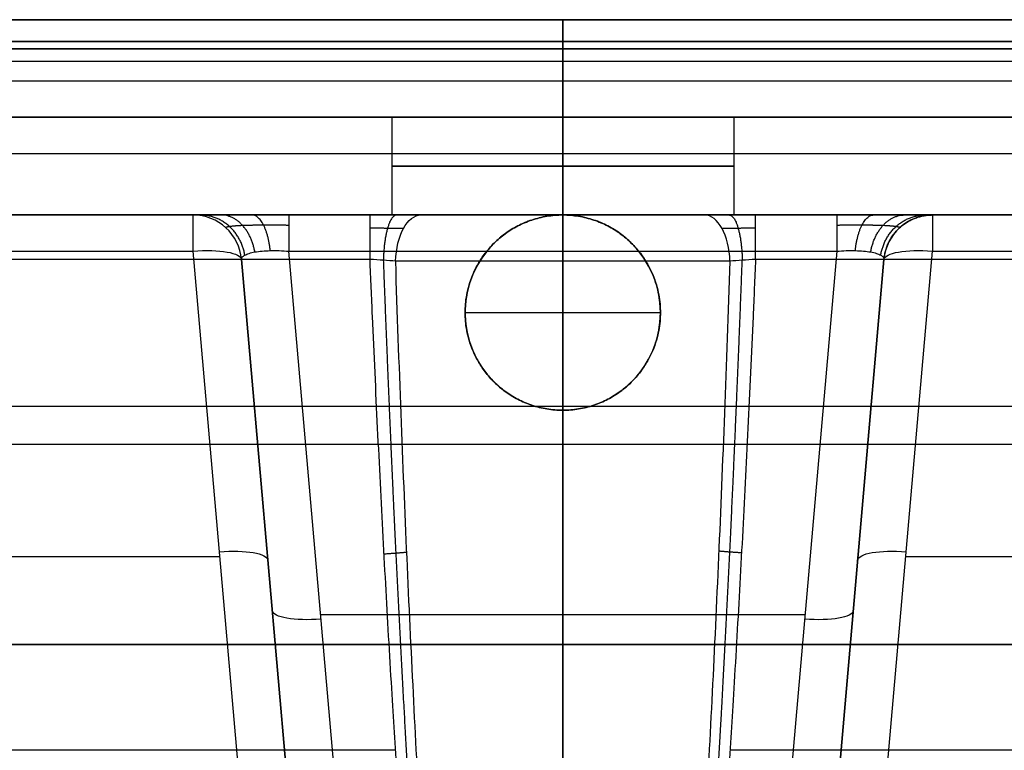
# Model space of a CAD drawing. Header units: millimetres. Extents: x -605 to 605, y -150 to 0.
# Tile 35 of 38: x -56 to 45, y -75 to 0. Entities that reach past the tile are written whole.
import ezdxf

# ---------------------------------------------------------------- set-up
doc = ezdxf.new("R2010")
doc.units = ezdxf.units.MM
doc.header["$MEASUREMENT"] = 0
doc.layers.add('Default', color=7, linetype='Continuous', true_color=0x000000)

msp = doc.modelspace()

# ---------------------------------------------------------------- linework, layer by layer
at = {"layer": 'Default'}
for p, q in [((0, 0, -289), (0, 0, -288.3)), ((0, 0, 164.3), (0, 0, 165)), ((0, -2.22, 161.4), (0, -76.93, 141.39)), ((0, -6.29, -284.31), (0, -2.22, -285.4)), ((0, -125, -292), (0, -3, -292)), ((0, -125, 168), (0, -3, 168)), ((-593.03, -4.26, -284.86), (593.03, -4.26, -284.86)), ((-592.48, -10, -221.32), (-16.08, -10, -221.32)), ((-17.5, -10, -228.23), (-17.5, -20, -228.23)), ((0, -20, -210.73), (0, -10, -210.73)), ((0, -10, -245.73), (0, -20, -245.73)), ((0, -10, -163.16), (0, -10, -210.73)), ((0, -10, -245.73), (0, -10, -279.48)), ((16.08, -10, -221.32), (592.48, -10, -221.32)), ((17.5, -10, -228.23), (17.5, -20, -228.23)), ((0, -20, -156.64), (0, -13.71, -158.33)), ((-543.42, -20, -213.41), (-9.3, -20, -213.41)), ((0, -20, -200.3), (0, -20, -210.73)), ((0, -20, -245.73), (0, -20, -255.99)), ((0, -20, -166.99), (0, -20, -156.64)), ((0, -40, -161.63), (0, -20, -166.99)), ((9.3, -20, -213.41), (543.42, -20, -213.41)), ((-37.87, -23.71, -166), (-32.45, -85.66, -149.4)), ((-21.55, -98.13, -175.53), (-28.06, -23.71, -195.48)), ((0, -98.13, -175.53), (0, -23.71, -195.48)), ((28.06, -23.71, -195.48), (21.55, -98.13, -175.53)), ((32.45, -85.66, -149.4), (37.87, -23.71, -166)), ((-27.47, -86.52, -154.23), (-32.89, -24.56, -170.83)), ((-32.89, -24.56, -190.19), (-26.53, -97.27, -170.7)), ((0, -125, -266.24), (0, -24.74, -260.98)), ((26.53, -97.27, -170.7), (32.89, -24.56, -190.19)), ((32.89, -24.56, -170.83), (27.47, -86.52, -154.23)), ((-10, -30, -153.96), (-10, -30, -164.31)), ((-10, -30, -164.31), (10, -30, -164.31)), ((10, -30, -164.31), (10, -30, -153.96)), ((-583.57, -39.58, 151.4), (583.57, -39.58, 151.4)), ((0, -40, -161.63), (0, -40, -151.28)), ((0, -76.93, -141.39), (0, -40, -151.28)), ((-582.52, -43.46, -150.35), (582.52, -43.46, -150.35)), ((-546.15, -54.97, -157.62), (-35.13, -54.97, -157.62)), ((35.13, -54.97, -157.62), (546.15, -54.97, -157.62)), ((-24.8, -60.92, -185.5), (24.8, -60.92, -185.5)), ((600, -64, -292), (-600, -64, -292)), ((-600, -64, 168), (600, -64, 168)), ((-28.57, -73.9, -176.97), (-28.57, -73.9, -157.61)), ((28.57, -73.9, -176.97), (28.57, -73.9, -157.61)), ((-547.81, -74.78, -259.79), (-17.13, -74.78, -259.79)), ((17.13, -74.78, -259.79), (547.81, -74.78, -259.79))]:
    msp.add_line(p, q, dxfattribs=at)
at = {"layer": 'Default', "extrusion": (1, 0, 0)}
for centre, radius, start, end in [((-3, -288.3), 3, 0, 75), ((-3, 164.3), 3, 285, 0), ((-3, 165), 3, 0, 90), ((-3, -289), 3, 270, 0), ((-5, -279.48), 5, 180, 255), ((-15, -163.16), 5, 0, 75), ((-25, -200.3), 5, 0, 75)]:
    msp.add_arc(centre, radius, start, end, dxfattribs=at)
at = {"layer": 'Default', "extrusion": (0, 1, 0)}
for centre, radius, start, end in [((0, -228.23, -10), 17.5, 270, 90), ((0, -228.23, -10), 17.5, 90, 270), ((0, -228.23, -15), 17.5, 270, 90), ((0, -228.23, -15), 17.5, 90, 270), ((0, -228.23, -20), 27.76, 270, 301.5068), ((0, -228.23, -20), 27.76, 238.4932, 270)]:
    msp.add_arc(centre, radius, start, end, dxfattribs=at)
at = {"layer": 'Default'}
for centre, radius, start, end in [((-37.87, -25, -190.19), 5, 5, 90), ((-37.87, -25, -170.83), 5, 5, 90), ((-37.87, -25, -180.51), 5, 5, 90), ((0, -30, -161.82), 10, 0, 180), ((37.87, -25, -170.83), 5, 90, 175), ((37.87, -25, -180.51), 5, 90, 175), ((0, -30, -156.46), 10, 180, 0)]:
    msp.add_arc(centre, radius, start, end, dxfattribs=at)
at = {"layer": 'Default', "extrusion": (1, 3.21748e-13, 1.2326e-12)}
msp.add_arc((-25, -170.83, -37.87), 5, 0, 75, dxfattribs=at)
at = {"layer": 'Default', "extrusion": (1, 4.78602e-15, -2.21242e-15)}
msp.add_arc((-25, -200.3, -28.06), 5, 0, 75, dxfattribs=at)
at = {"layer": 'Default', "extrusion": (1, -1.86923e-09, -6.24101e-15)}
msp.add_arc((-25, -250.42, -19.74), 5, 275, 0, dxfattribs=at)
at = {"layer": 'Default', "extrusion": (4.06024e-16, 1, 1.01506e-16)}
msp.add_arc((0, -228.23, -20), 17.5, 270, 90, dxfattribs=at)
at = {"layer": 'Default', "extrusion": (0.852578, 1.33848e-15, -0.522599)}
msp.add_arc((-25, -222.34, 119.27), 5, 273, 0, dxfattribs=at)
at = {"layer": 'Default', "extrusion": (1, 1.5729e-17, -3.00127e-16)}
msp.add_arc((-25, -255.99), 5, 273, 0, dxfattribs=at)
at = {"layer": 'Default', "extrusion": (-4.06024e-16, 1, -1.01506e-16)}
msp.add_arc((0, -228.23, -20), 17.5, 90, 270, dxfattribs=at)
at = {"layer": 'Default', "extrusion": (0.852578, 6.09199e-15, 0.522599)}
msp.add_arc((-25, -222.34, -119.27), 5, 273, 0, dxfattribs=at)
at = {"layer": 'Default', "extrusion": (1, 2.63758e-09, 4.2201e-13)}
msp.add_arc((-25, -250.42, 19.74), 5, 275, 0, dxfattribs=at)
at = {"layer": 'Default', "extrusion": (1, 3.30312e-14, 3.27018e-14)}
msp.add_arc((-25, -200.3, 28.06), 5, 0, 75, dxfattribs=at)
at = {"layer": 'Default', "extrusion": (1, -2.86843e-12, -1.23296e-12)}
msp.add_arc((-25, -170.83, 37.87), 5, 360, 75, dxfattribs=at)
at = {"layer": 'Default', "extrusion": (-0.084207, 0.962495, -0.2579)}
for centre, start, end in [((39.9, -170.62, 23.18), 91.2926, 180), ((39.9, -170.62, -8.81), 91.2926, 180), ((29.9, -189.32, -9.19), 271.2926, 0)]:
    msp.add_arc(centre, 5, start, end, dxfattribs=at)
at = {"layer": 'Default', "extrusion": (0.084207, 0.962495, -0.2579)}
for centre, start, end in [((-39.9, -170.62, 23.18), 360, 88.7074), ((-39.9, -170.62, -8.81), 0, 88.7074), ((-29.9, -189.32, -9.19), 180, 268.7074)]:
    msp.add_arc(centre, 5, start, end, dxfattribs=at)
at = {"layer": 'Default', "extrusion": (-1.78957e-10, 1, 5.04823e-11)}
msp.add_arc((0, -228.23, -24.74), 32.75, 270, 301.5068, dxfattribs=at)
at = {"layer": 'Default', "extrusion": (1.83505e-10, 1, 5.17655e-11)}
msp.add_arc((0, -228.23, -24.74), 32.75, 238.4932, 270, dxfattribs=at)
at = {"layer": 'Default'}
for points in [[(-593.57, 0, -288.3), (0, 0, -288.3), (593.57, 0, -288.3)], [(600, 0, -289), (0, 0, -289), (-600, 0, -289)], [(-600, 0, 165), (0, 0, 165), (600, 0, 165)], [(593.57, 0, 164.3), (0, 0, 164.3), (-593.57, 0, 164.3)], [(-600, -3, -292), (0, -3, -292), (600, -3, -292)], [(600, -3, 168), (0, -3, 168), (-600, -3, 168)], [(593.57, -2.22, 161.4), (0, -2.22, 161.4), (-593.57, -2.22, 161.4)], [(-593.57, -2.22, -285.4), (0, -2.22, -285.4), (593.57, -2.22, -285.4)], [(592.48, -6.29, -284.31), (0, -6.29, -284.31), (-592.48, -6.29, -284.31)], [(592.48, -10, -163.16), (0, -10, -163.16), (-592.48, -10, -163.16)], [(-592.48, -10, -279.48), (0, -10, -279.48), (592.48, -10, -279.48)], [(-590.5, -13.71, -158.33), (0, -13.71, -158.33), (590.5, -13.71, -158.33)], [(-37.87, -20, -170.83), (-290.64, -20, -170.83), (-543.42, -20, -170.83)], [(-543.42, -20, -250.42), (-281.58, -20, -250.42), (-19.74, -20, -250.42)], [(-37.87, -20, -190.19), (-37.87, -20, -180.51), (-37.87, -20, -170.83)], [(28.06, -20, -200.3), (0, -20, -200.3), (-28.06, -20, -200.3)], [(19.74, -20, -250.42), (281.58, -20, -250.42), (543.42, -20, -250.42)], [(543.42, -20, -170.83), (290.64, -20, -170.83), (37.87, -20, -170.83)], [(37.87, -20, -170.83), (37.87, -20, -180.51), (37.87, -20, -190.19)], [(-543.42, -23.71, -166), (-290.64, -23.71, -166), (-37.87, -23.71, -166)], [(-28.06, -23.71, -195.48), (0, -23.71, -195.48), (28.06, -23.71, -195.48)], [(37.87, -23.71, -166), (290.64, -23.71, -166), (543.42, -23.71, -166)], [(-19.74, -24.56, -255.4), (-281.58, -24.56, -255.4), (-543.42, -24.56, -255.4)], [(-32.89, -24.56, -170.83), (-32.89, -24.56, -180.51), (-32.89, -24.56, -190.19)], [(543.42, -24.56, -255.4), (281.58, -24.56, -255.4), (19.74, -24.56, -255.4)], [(32.89, -24.56, -190.19), (32.89, -24.56, -180.51), (32.89, -24.56, -170.83)]]:
    msp.add_open_spline(points, degree=2, dxfattribs=at)
for points, weights, degree in [([(-28.06, -20, -200.3), (-33.83, -20, -200.3), (-37.87, -20, -196.14), (-37.87, -20, -190.19)], [1, 0.810025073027, 0.810025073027, 1], 3), ([(-32.56, -24.11, -192.25), (-33.25, -20, -192.53), (-37.13, -20, -194.08)], [0.999999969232, 0.767361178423, 1.00000005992], 2), ([(-31.53, -23.79, -193.98), (-32.2, -20, -194.64), (-35.01, -20, -197.35)], [1, 0.788012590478, 1], 2), ([(-29.95, -23.65, -195.11), (-30.35, -20, -196.05), (-31.83, -20, -199.54)], [0.999999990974, 0.796986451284, 1.00000003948], 2), ([(-17.01, -20, -250.8), (-18.28, -20, -255.27), (-18.37, -24.64, -255.6)], [1.00000000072, 0.732265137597, 1], 2), ([(-10, -30, -153.96), (-10, -10, -159.32), (10, -10, -159.32), (10, -30, -153.96)], [1, 0.333333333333, 0.333333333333, 1], 3), ([(10, -30, -164.31), (10, -10, -169.67), (-10, -10, -169.67), (-10, -30, -164.31)], [1, 0.333333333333, 0.333333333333, 1], 3), ([(17.03, -20, -250.79), (18.29, -20, -255.27), (18.38, -24.64, -255.59)], [1.00000000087, 0.732297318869, 1], 2), ([(37.87, -20, -190.19), (37.87, -20, -196.14), (33.83, -20, -200.3), (28.06, -20, -200.3)], [1, 0.810025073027, 0.810025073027, 1], 3), ([(29.95, -23.65, -195.11), (30.35, -20, -196.05), (31.83, -20, -199.54)], [0.999999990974, 0.796986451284, 1.00000003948], 2), ([(31.53, -23.79, -193.98), (32.2, -20, -194.64), (35.01, -20, -197.35)], [1, 0.788012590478, 1], 2), ([(32.56, -24.11, -192.25), (33.25, -20, -192.53), (37.13, -20, -194.08)], [0.999999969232, 0.767361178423, 1.00000005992], 2), ([(32.89, -24.56, -190.19), (33.29, -20, -190.19), (37.87, -20, -190.19)], [1, 0.73727733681, 1], 2), ([(-13.13, -125, -264.19), (-15.81, -98.46, -261.87), (-18.05, -64.48, -258.89), (-19.74, -24.56, -255.4)], [1, 0.985226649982, 0.985226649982, 1], 3), ([(19.74, -24.56, -255.4), (18.05, -64.48, -258.89), (15.81, -98.46, -261.87), (13.13, -125, -264.19)], [1, 0.985226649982, 0.985226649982, 1], 3), ([(10, -30, -153.96), (10, -50, -148.6), (-10, -50, -148.6), (-10, -30, -153.96)], [1, 0.333333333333, 0.333333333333, 1], 3), ([(-10, -30, -164.31), (-10, -50, -158.96), (10, -50, -158.96), (10, -30, -164.31)], [1, 0.333333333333, 0.333333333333, 1], 3), ([(18.3, -54.6, -258.03), (17.07, -54.54, -258.02), (15.98, -54.43, -258.59)], [1.00000000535, 0.970809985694, 0.999979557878], 2), ([(-18.3, -54.7, -258.04), (-17.06, -54.63, -258.03), (-15.97, -54.52, -258.6)], [1.00000000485, 0.970836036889, 0.99997956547], 2)]:
    msp.add_rational_spline(points, weights, degree=degree, dxfattribs=at)
for points, knots in [([(-19.74, -20, -250.42), (-19.28, -20, -250.42), (-18.82, -20, -250.45), (-17.91, -20, -250.58), (-17.46, -20, -250.67), (-16.13, -20, -251.05), (-15.29, -20, -251.41), (-14.5, -20, -251.9)], [-0.005485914, -0.005485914, -0.005485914, -0.005485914, -0.004114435, -0.004114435, -0.002742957, -0.002742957, 0, 0, 0, 0]), ([(14.5, -20, -251.9), (14.9, -20, -251.66), (15.31, -20, -251.44), (16.14, -20, -251.08), (16.58, -20, -250.92), (17.91, -20, -250.55), (18.81, -20, -250.42), (19.74, -20, -250.42)], [-0.00548618, -0.00548618, -0.00548618, -0.00548618, -0.004114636, -0.004114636, -0.00274309, -0.00274309, 0, 0, 0, 0]), ([(-32.89, -24.56, -190.19), (-32.9, -24.48, -190.54), (-32.87, -24.4, -190.9), (-32.76, -24.25, -191.59), (-32.67, -24.18, -191.93), (-32.44, -24.05, -192.58), (-32.29, -23.98, -192.89), (-31.95, -23.88, -193.46), (-31.75, -23.83, -193.73), (-31.3, -23.75, -194.22), (-31.06, -23.72, -194.44), (-30.53, -23.67, -194.82), (-30.25, -23.66, -194.98), (-29.65, -23.64, -195.24), (-29.34, -23.64, -195.33), (-28.71, -23.66, -195.45), (-28.38, -23.68, -195.48), (-28.06, -23.71, -195.48)], [1.897849, 1.897849, 1.897849, 1.897849, 2.091379, 2.091379, 2.284908, 2.284908, 2.478438, 2.478438, 2.671967, 2.671967, 2.865497, 2.865497, 3.059027, 3.059027, 3.252556, 3.252556, 3.446086, 3.446086, 3.446086, 3.446086]), ([(28.06, -23.71, -195.48), (28.38, -23.68, -195.48), (28.71, -23.66, -195.45), (29.34, -23.64, -195.33), (29.65, -23.64, -195.24), (30.25, -23.66, -194.98), (30.53, -23.67, -194.82), (31.06, -23.72, -194.44), (31.3, -23.75, -194.22), (31.75, -23.83, -193.73), (31.95, -23.88, -193.46), (32.29, -23.98, -192.89), (32.44, -24.05, -192.58), (32.67, -24.18, -191.93), (32.76, -24.25, -191.59), (32.87, -24.4, -190.9), (32.9, -24.48, -190.54), (32.89, -24.56, -190.19)], [2.837099, 2.837099, 2.837099, 2.837099, 3.030629, 3.030629, 3.224159, 3.224159, 3.417688, 3.417688, 3.611218, 3.611218, 3.804747, 3.804747, 3.998277, 3.998277, 4.191807, 4.191807, 4.385336, 4.385336, 4.385336, 4.385336]), ([(-17.11, -24.74, -256.15), (-17.51, -24.7, -255.91), (-17.93, -24.67, -255.72), (-18.82, -24.61, -255.47), (-19.28, -24.58, -255.4), (-19.74, -24.56, -255.4)], [-0.002764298, -0.002764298, -0.002764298, -0.002764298, -0.001382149, -0.001382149, 0, 0, 0, 0]), ([(-11.59, -125, -264.43), (-11.85, -122, -264.18), (-12.11, -118.86, -263.92), (-12.63, -112.28, -263.37), (-12.88, -108.85, -263.09), (-13.39, -101.69, -262.49), (-13.64, -97.96, -262.18), (-14.13, -90.19, -261.54), (-14.37, -86.16, -261.21), (-14.84, -77.8, -260.52), (-15.07, -73.47, -260.16), (-15.52, -64.51, -259.42), (-15.74, -59.88, -259.04), (-16.16, -50.33, -258.25), (-16.36, -45.41, -257.85), (-16.75, -35.28, -257.02), (-16.94, -30.08, -256.59), (-17.11, -24.74, -256.15)], [-0.1007664, -0.1007664, -0.1007664, -0.1007664, -0.0881706, -0.0881706, -0.0755748, -0.0755748, -0.062979, -0.062979, -0.0503832, -0.0503832, -0.0377874, -0.0377874, -0.0251916, -0.0251916, -0.0125958, -0.0125958, 0, 0, 0, 0]), ([(17.11, -24.74, -256.15), (16.94, -30.05, -256.59), (16.75, -35.24, -257.01), (16.36, -45.33, -257.84), (16.16, -50.24, -258.25), (15.74, -59.77, -259.03), (15.53, -64.4, -259.41), (15.08, -73.35, -260.15), (14.85, -77.68, -260.51), (14.38, -86.05, -261.2), (14.14, -90.09, -261.53), (13.65, -97.86, -262.18), (13.4, -101.6, -262.49), (12.89, -108.79, -263.08), (12.63, -112.23, -263.37), (12.11, -118.83, -263.92), (11.85, -121.99, -264.18), (11.59, -125, -264.43)], [-0.075608, -0.075608, -0.075608, -0.075608, -0.0630121, -0.0630121, -0.0504162, -0.0504162, -0.0378202, -0.0378202, -0.0252243, -0.0252243, -0.0126284, -0.0126284, -0.0000325, -0.0000325, 0.0125634, 0.0125634, 0.0251594, 0.0251594, 0.0251594, 0.0251594]), ([(19.74, -24.56, -255.4), (19.28, -24.58, -255.4), (18.83, -24.61, -255.47), (17.93, -24.67, -255.72), (17.51, -24.7, -255.91), (17.11, -24.74, -256.15)], [-0.00276433, -0.00276433, -0.00276433, -0.00276433, -0.001382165, -0.001382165, 0, 0, 0, 0])]:
    msp.add_open_spline(points, degree=3, knots=knots, dxfattribs=at)
for points, weights, knots in [([(-34.49, -21.31, -190.19), (-34.55, -21.26, -191.09), (-34.44, -21.21, -192.02), (-33.86, -21.12, -193.75), (-33.4, -21.08, -194.55), (-32.2, -21.03, -195.87), (-31.46, -21.02, -196.41), (-29.84, -21.01, -197.11), (-28.95, -21.02, -197.28), (-28.06, -21.03, -197.26)], [0.868638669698, 0.874262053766, 0.879371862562, 0.887989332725, 0.891493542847, 0.896519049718, 0.898040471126, 0.898945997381, 0.898333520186, 0.896676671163], [1.897849, 1.897849, 1.897849, 1.897849, 2.284908, 2.284908, 2.671967, 2.671967, 3.059027, 3.059027, 3.446086, 3.446086, 3.446086, 3.446086]), ([(28.06, -21.03, -197.26), (28.95, -21.02, -197.28), (29.84, -21.01, -197.11), (31.46, -21.02, -196.41), (32.2, -21.03, -195.87), (33.4, -21.08, -194.55), (33.86, -21.12, -193.75), (34.44, -21.21, -192.02), (34.55, -21.26, -191.09), (34.49, -21.31, -190.19)], [0.896676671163, 0.898333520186, 0.898945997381, 0.898040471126, 0.896519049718, 0.891493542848, 0.887989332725, 0.879371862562, 0.874262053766, 0.868638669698], [2.837099, 2.837099, 2.837099, 2.837099, 3.224159, 3.224159, 3.611218, 3.611218, 3.998277, 3.998277, 4.385336, 4.385336, 4.385336, 4.385336]), ([(-19.74, -21.31, -253.8), (-19.13, -21.32, -253.8), (-18.52, -21.33, -253.9), (-17.36, -21.35, -254.25), (-16.81, -21.36, -254.51), (-16.3, -21.37, -254.83)], [0.868638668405, 0.867981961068, 0.86714301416, 0.865122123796, 0.863973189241, 0.862687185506], [0, 0, 0, 0, 2.762488, 2.762488, 5.524976, 5.524976, 5.524976, 5.524976]), ([(16.3, -21.37, -254.83), (16.81, -21.36, -254.5), (17.37, -21.35, -254.25), (18.53, -21.33, -253.9), (19.13, -21.32, -253.8), (19.74, -21.31, -253.8)], [0.862687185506, 0.863980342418, 0.8651397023, 0.867157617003, 0.867984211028, 0.868638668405], [0, 0, 0, 0, 2.762491, 2.762491, 5.524981, 5.524981, 5.524981, 5.524981]), ([(-18.38, -24.64, -255.6), (-17.98, -35.16, -256.5), (-17.56, -45.17, -257.36), (-16.63, -64.32, -259.01), (-16.13, -73.44, -259.8), (-15.09, -90.42, -261.26), (-14.55, -98.3, -261.94), (-13.46, -112.61, -263.18), (-12.9, -119.08, -263.74), (-12.35, -125, -264.25)], [0.981209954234, 0.982754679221, 0.984148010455, 0.986714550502, 0.987880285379, 0.989983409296, 0.990920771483, 0.992579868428, 0.993306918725, 0.993958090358], [0.722901, 0.722901, 0.722901, 0.722901, 25.60953, 25.60953, 51.219061, 51.219061, 76.828591, 76.828591, 101.702683, 101.702683, 101.702683, 101.702683]), ([(12.35, -125, -264.25), (12.91, -119.05, -263.73), (13.46, -112.55, -263.17), (14.56, -98.2, -261.93), (15.1, -90.32, -261.25), (16.14, -73.32, -259.79), (16.64, -64.21, -259), (17.56, -45.09, -257.36), (17.99, -35.11, -256.5), (18.38, -24.64, -255.6)], [0.993958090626, 0.993303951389, 0.992573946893, 0.990909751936, 0.989970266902, 0.987865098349, 0.986699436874, 0.984137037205, 0.982747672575, 0.981209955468], [0.73485, 0.73485, 0.73485, 0.73485, 25.609143, 25.609143, 51.218286, 51.218286, 76.827429, 76.827429, 101.713154, 101.713154, 101.713154, 101.713154])]:
    msp.add_rational_spline(points, weights, degree=3, knots=knots, dxfattribs=at)

doc.saveas('drawing.dxf')
